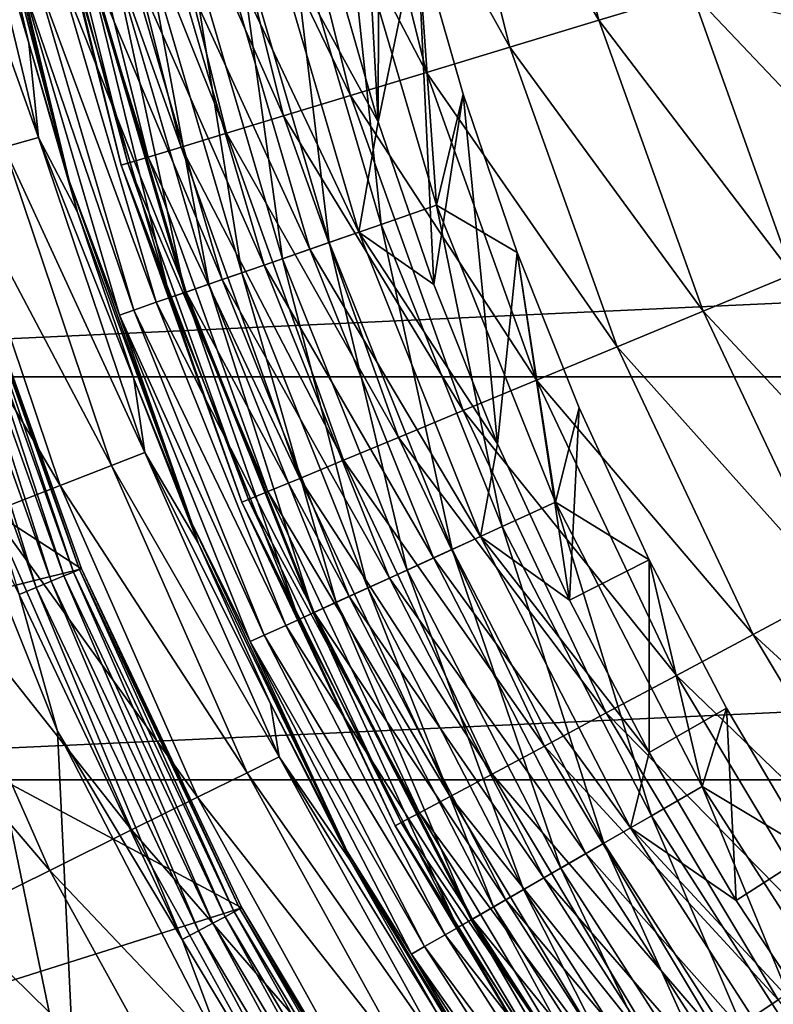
# Model space of a CAD drawing. Header units: metres. Extents: x -109 to 109, y -342 to 116.
# Tile 67 of 213: x -20.68 to -16.34, y -10.93 to -5.26. Entities that reach past the tile are written whole.
import ezdxf

# ---------------------------------------------------------------- set-up
doc = ezdxf.new("R2010")
doc.units = ezdxf.units.M
doc.layers.add('solid_505140_SW0001', color=7, linetype='CONTINUOUS')

msp = doc.modelspace()

# ---------------------------------------------------------------- linework, layer by layer
at = {"layer": 'solid_505140_SW0001'}
for points in [[(-18.780891, -2.877132, -31), (-18.617636, -5.846182, -31), (-18.890055, -4.894936, -31)], [(-18.780891, -2.877132, -31), (-18.611073, -3.824625, -31), (-18.617636, -5.846182, -31)], [(-18.3041, -3.640912, -66.638054), (-17.779163, -3.536496, -66.837814), (-17.346914, -5.262129, -66.837814)], [(-17.346914, -5.262129, -66.837814), (-17.779163, -3.536496, -66.837814), (-16.812733, -5.100087, -66.95929)], [(-18.795774, -3.738712, -66.36409), (-18.3041, -3.640912, -66.638054), (-17.859089, -5.417496, -66.638054)], [(-17.859089, -5.417496, -66.638054), (-18.3041, -3.640912, -66.638054), (-17.346914, -5.262129, -66.837814)], [(-19.244154, -3.8279, -66.0215), (-18.795774, -3.738712, -66.36409), (-18.33881, -5.563017, -66.36409)], [(-18.33881, -5.563017, -66.36409), (-18.795774, -3.738712, -66.36409), (-17.859089, -5.417496, -66.638054)], [(-19.640095, -3.906658, -65.617287), (-19.244154, -3.8279, -66.0215), (-18.776289, -5.695725, -66.0215)], [(-18.776289, -5.695725, -66.0215), (-19.244154, -3.8279, -66.0215), (-18.33881, -5.563017, -66.36409)], [(-18.611073, -3.824625, -31), (-18.39348, -4.762333, -31), (-18.617636, -5.846182, -31)], [(-19.975523, -3.973378, -65.159676), (-19.640095, -3.906658, -65.617287), (-19.162603, -5.812912, -65.617287)], [(-19.162603, -5.812912, -65.617287), (-19.640095, -3.906658, -65.617287), (-18.776289, -5.695725, -66.0215)], [(-20.243591, -4.026701, -64.65802), (-19.975523, -3.973378, -65.159676), (-19.489876, -5.912189, -65.159676)], [(-19.489876, -5.912189, -65.159676), (-19.975523, -3.973378, -65.159676), (-19.162603, -5.812912, -65.617287)], [(-21.020803, -4.074308, -28.045284), (-20.572796, -5.935838, -28.045284), (-21.222403, -4.113378, -27.086002)], [(-21.020803, -4.074308, -28.045284), (-20.861135, -4.407609, -29.010334), (-20.628212, -5.393595, -29.010334)], [(-21.020803, -4.074308, -28.045284), (-20.628212, -5.393595, -29.010334), (-20.572796, -5.935838, -28.045284)], [(-20.557274, -4.089096, -63.564171), (-20.438837, -4.065537, -64.122543), (-19.941925, -6.049317, -64.122543)], [(-20.438837, -4.065537, -64.122543), (-20.243591, -4.026701, -64.65802), (-19.751427, -5.99153, -64.65802)], [(-19.941925, -6.049317, -64.122543), (-20.438837, -4.065537, -64.122543), (-19.751427, -5.99153, -64.65802)], [(-19.751427, -5.99153, -64.65802), (-20.243591, -4.026701, -64.65802), (-19.489876, -5.912189, -65.159676)], [(-20.572796, -5.935838, -28.045284), (-20.7701, -5.992761, -27.086002), (-21.222403, -4.113378, -27.086002)], [(-20.057484, -6.084371, -63.564171), (-20.596491, -4.096897, -63), (-20.557274, -4.089096, -63.564171)], [(-20.596491, -4.096896, -33), (-20.596491, -4.096897, -63), (-20.095747, -6.095978, -63)], [(-20.095747, -6.095978, -33), (-20.596491, -4.096896, -33), (-20.095747, -6.095978, -63)], [(-20.378515, -4.943774, -32.652702), (-20.596491, -4.096896, -33), (-20.095747, -6.095978, -33)], [(-20.057484, -6.084371, -63.564171), (-20.095747, -6.095978, -63), (-20.596491, -4.096897, -63)], [(-20.057484, -6.084371, -63.564171), (-20.557274, -4.089096, -63.564171), (-19.941925, -6.049317, -64.122543)], [(-20.861135, -4.407609, -29.010334), (-20.903341, -4.157933, -29.262819), (-20.395138, -6.186797, -29.262819)], [(-20.676748, -5.016125, -29.565304), (-20.395138, -6.186797, -29.262819), (-20.903341, -4.157933, -29.262819)], [(-20.628212, -5.393595, -29.010334), (-20.861135, -4.407609, -29.010334), (-20.395138, -6.186797, -29.262819)], [(-18.599573, -6.437375, -31.1199), (-18.799587, -4.56073, -31.029963), (-19.127266, -4.640224, -31.1199)], [(-18.799587, -4.56073, -31.029963), (-18.280937, -6.327094, -31.029963), (-18.39348, -4.762333, -31)], [(-18.599573, -6.437375, -31.1199), (-18.280937, -6.327094, -31.029963), (-18.799587, -4.56073, -31.029963)], [(-19.127266, -4.640224, -31.1199), (-19.434763, -4.714822, -31.267076), (-18.898588, -6.540865, -31.267076)], [(-18.599573, -6.437375, -31.1199), (-19.127266, -4.640224, -31.1199), (-18.898588, -6.540865, -31.267076)], [(-19.549686, -4.742702, -30.896069), (-19.260963, -4.672659, -30.973852), (-18.729584, -6.482372, -30.973852)], [(-19.260963, -4.672659, -30.973852), (-18.890055, -4.894936, -31), (-18.617636, -5.846182, -31)], [(-18.729584, -6.482372, -30.973852), (-19.260963, -4.672659, -30.973852), (-18.617636, -5.846182, -31)], [(-19.821356, -4.808609, -30.768911), (-19.549686, -4.742702, -30.896069), (-19.010342, -6.579543, -30.896069)], [(-19.434763, -4.714822, -31.267076), (-19.712717, -4.782253, -31.467014), (-19.168875, -6.634412, -31.467014)], [(-19.010342, -6.579543, -30.896069), (-19.549686, -4.742702, -30.896069), (-18.729584, -6.482372, -30.973852)], [(-18.898588, -6.540865, -31.267076), (-19.434763, -4.714822, -31.267076), (-19.168875, -6.634412, -31.467014)], [(-20.068066, -4.86846, -30.596083), (-19.821356, -4.808609, -30.768911), (-19.274515, -6.670975, -30.768911)], [(-19.712717, -4.782253, -31.467014), (-19.952667, -4.840465, -31.713623), (-19.402205, -6.715168, -31.713623)], [(-19.274515, -6.670975, -30.768911), (-19.821356, -4.808609, -30.768911), (-19.010342, -6.579543, -30.896069)], [(-19.168875, -6.634412, -31.467014), (-19.712717, -4.782253, -31.467014), (-19.402205, -6.715168, -31.713623)], [(-18.39348, -4.762333, -31), (-18.297436, -6.782183, -31), (-18.617636, -5.846182, -31)], [(-18.39348, -4.762333, -31), (-18.128653, -5.68788, -31), (-18.297436, -6.782183, -31)], [(-18.280937, -6.327094, -31.029963), (-18.128653, -5.68788, -31), (-18.39348, -4.762333, -31)], [(-20.282631, -4.920513, -30.382612), (-20.068066, -4.86846, -30.596083), (-19.51442, -6.754006, -30.596083)], [(-19.952667, -4.840465, -31.713623), (-20.147308, -4.887684, -31.999395), (-19.591475, -6.780675, -31.999395)], [(-19.51442, -6.754006, -30.596083), (-20.068066, -4.86846, -30.596083), (-19.274515, -6.670975, -30.768911)], [(-19.402205, -6.715168, -31.713623), (-19.952667, -4.840465, -31.713623), (-19.591475, -6.780675, -31.999395)], [(-20.458809, -4.963253, -30.134716), (-20.282631, -4.920513, -30.382612), (-19.723066, -6.82622, -30.382612)], [(-20.290712, -4.922473, -32.315632), (-20.378515, -4.943774, -32.652702), (-19.816303, -6.85849, -32.652702)], [(-20.147308, -4.887684, -31.999395), (-20.290712, -4.922473, -32.315632), (-19.730923, -6.828939, -32.315632)], [(-19.730923, -6.828939, -32.315632), (-20.290712, -4.922473, -32.315632), (-19.816303, -6.85849, -32.652702)], [(-19.723066, -6.82622, -30.382612), (-20.282631, -4.920513, -30.382612), (-19.51442, -6.754006, -30.596083)], [(-19.591475, -6.780675, -31.999395), (-20.147308, -4.887684, -31.999395), (-19.730923, -6.828939, -32.315632)], [(-26.049356, -4.931196, 84.926178), (-25.489304, -7.313734, 84.926178), (26.049358, -4.931189, 84.926178)], [(-25.489304, -7.313734, 84.926178), (25.489307, -7.313723, 84.926178), (26.049358, -4.931189, 84.926178)], [(-20.591469, -4.995436, -29.859612), (-20.458809, -4.963253, -30.134716), (-19.894382, -6.885513, -30.134716)], [(-19.894382, -6.885513, -30.134716), (-20.458809, -4.963253, -30.134716), (-19.723066, -6.82622, -30.382612)], [(-19.816303, -6.85849, -32.652702), (-20.378515, -4.943774, -32.652702), (-20.095747, -6.095978, -33)], [(-20.676748, -5.016125, -29.565304), (-20.591469, -4.995436, -29.859612), (-20.023382, -6.93016, -29.859612)], [(-20.10631, -6.958861, -29.565304), (-20.395138, -6.186797, -29.262819), (-20.676748, -5.016125, -29.565304)], [(-20.10631, -6.958861, -29.565304), (-20.676748, -5.016125, -29.565304), (-20.023382, -6.93016, -29.859612)], [(-20.023382, -6.93016, -29.859612), (-20.591469, -4.995436, -29.859612), (-19.894382, -6.885513, -30.134716)], [(-17.346914, -5.262129, -66.837814), (-16.812733, -5.100087, -66.95929), (-16.231878, -6.723464, -66.95929)], [(-16.812733, -5.100087, -66.95929), (-16.167366, -5.255122, -67), (-15.870036, -6.094414, -67)], [(-16.231878, -6.723464, -66.95929), (-16.812733, -5.100087, -66.95929), (-15.870036, -6.094414, -67)], [(-17.859089, -5.417496, -66.638054), (-17.346914, -5.262129, -66.837814), (-16.747606, -6.937086, -66.837814)], [(-16.747606, -6.937086, -66.837814), (-17.346914, -5.262129, -66.837814), (-16.231878, -6.723464, -66.95929)], [(-20.348715, -6.367404, -29.010334), (-20.628212, -5.393595, -29.010334), (-20.395138, -6.186797, -29.262819)], [(-20.572796, -5.935838, -28.045284), (-20.628212, -5.393595, -29.010334), (-20.348715, -6.367404, -29.010334)], [(-18.33881, -5.563017, -66.36409), (-17.859089, -5.417496, -66.638054), (-17.242086, -7.141906, -66.638054)], [(-17.242086, -7.141906, -66.638054), (-17.859089, -5.417496, -66.638054), (-16.747606, -6.937086, -66.837814)], [(-18.776289, -5.695725, -66.0215), (-18.33881, -5.563017, -66.36409), (-17.705231, -7.333747, -66.36409)], [(-17.705231, -7.333747, -66.36409), (-18.33881, -5.563017, -66.36409), (-17.242086, -7.141906, -66.638054)], [(-19.162603, -5.812912, -65.617287), (-18.776289, -5.695725, -66.0215), (-18.127596, -7.508697, -66.0215)], [(-18.127596, -7.508697, -66.0215), (-18.776289, -5.695725, -66.0215), (-17.705231, -7.333747, -66.36409)], [(-18.128653, -5.68788, -31), (-17.930138, -7.700956, -31), (-18.297436, -6.782183, -31)], [(-18.280937, -6.327094, -31.029963), (-17.817268, -6.598854, -31), (-18.128653, -5.68788, -31)], [(-18.128653, -5.68788, -31), (-17.817268, -6.598854, -31), (-17.930138, -7.700956, -31)], [(-19.489876, -5.912189, -65.159676), (-19.162603, -5.812912, -65.617287), (-18.500565, -7.663185, -65.617287)], [(-18.500565, -7.663185, -65.617287), (-19.162603, -5.812912, -65.617287), (-18.127596, -7.508697, -66.0215)], [(-18.729584, -6.482372, -30.973852), (-18.617636, -5.846182, -31), (-18.297436, -6.782183, -31)], [(-20.572796, -5.935838, -28.045284), (-19.960289, -7.749904, -28.045284), (-20.7701, -5.992761, -27.086002)], [(-20.572796, -5.935838, -28.045284), (-20.348715, -6.367404, -29.010334), (-20.023273, -7.326837, -29.010334)], [(-20.572796, -5.935838, -28.045284), (-20.023273, -7.326837, -29.010334), (-19.960289, -7.749904, -28.045284)], [(-19.751427, -5.99153, -64.65802), (-19.489876, -5.912189, -65.159676), (-18.81653, -7.794062, -65.159676)], [(-18.81653, -7.794062, -65.159676), (-19.489876, -5.912189, -65.159676), (-18.500565, -7.663185, -65.617287)], [(-20.7701, -5.992761, -27.086002), (-20.151718, -7.824225, -27.086002), (-21.074772, -6.080664, -26.15765)], [(-19.960289, -7.749904, -28.045284), (-20.151718, -7.824225, -27.086002), (-20.7701, -5.992761, -27.086002)], [(-19.941925, -6.049317, -64.122543), (-19.751427, -5.99153, -64.65802), (-19.069046, -7.898658, -64.65802)], [(-19.069046, -7.898658, -64.65802), (-19.751427, -5.99153, -64.65802), (-18.81653, -7.794062, -65.159676)], [(-20.057484, -6.084371, -63.564171), (-19.941925, -6.049317, -64.122543), (-19.252962, -7.974838, -64.122543)], [(-19.252962, -7.974838, -64.122543), (-19.941925, -6.049317, -64.122543), (-19.069046, -7.898658, -64.65802)], [(-21.074772, -6.080664, -26.15765), (-20.447319, -7.938994, -26.15765), (-21.482557, -6.198319, -25.273195)], [(-20.151718, -7.824225, -27.086002), (-20.447319, -7.938994, -26.15765), (-21.074772, -6.080664, -26.15765)], [(-19.364529, -8.02105, -63.564171), (-20.095747, -6.095978, -63), (-20.057484, -6.084371, -63.564171)], [(-20.095747, -6.095978, -33), (-20.095747, -6.095978, -63), (-19.40147, -8.036352, -63)], [(-19.364529, -8.02105, -63.564171), (-19.40147, -8.036352, -63), (-20.095747, -6.095978, -63)], [(-19.40147, -8.036351, -33), (-20.095747, -6.095978, -33), (-19.40147, -8.036352, -63)], [(-19.816303, -6.85849, -32.652702), (-20.095747, -6.095978, -33), (-19.40147, -8.036351, -33)], [(-19.364529, -8.02105, -63.564171), (-20.057484, -6.084371, -63.564171), (-19.252962, -7.974838, -64.122543)], [(-20.447319, -7.938994, -26.15765), (-20.842964, -8.092607, -25.273195), (-21.482557, -6.198319, -25.273195)], [(-20.348715, -6.367404, -29.010334), (-20.395138, -6.186797, -29.262819), (-19.690517, -8.156079, -29.262819)], [(-20.10631, -6.958861, -29.565304), (-19.690517, -8.156079, -29.262819), (-20.395138, -6.186797, -29.262819)], [(-17.903442, -8.176229, -31.1199), (-18.280937, -6.327094, -31.029963), (-18.599573, -6.437375, -31.1199)], [(-18.280937, -6.327094, -31.029963), (-17.596731, -8.036158, -31.029963), (-17.817268, -6.598854, -31)], [(-17.903442, -8.176229, -31.1199), (-17.596731, -8.036158, -31.029963), (-18.280937, -6.327094, -31.029963)], [(-22.931835, -6.733577, 34.599998), (-21.052717, -6.386158, 34.599998), (-20.325336, -8.41903, 34.599998)], [(-21.156874, -6.417868, 34.188519), (-20.425936, -8.4607, 34.188519), (-21.099884, -6.40058, 34.283463)], [(-21.099884, -6.40058, 34.283463), (-20.370916, -8.43791, 34.283463), (-21.064564, -6.389866, 34.389286)], [(-20.425936, -8.4607, 34.188519), (-20.370916, -8.43791, 34.283463), (-21.099884, -6.40058, 34.283463)], [(-21.064564, -6.389866, 34.389286), (-20.336817, -8.423785, 34.389286), (-21.052687, -6.386263, 34.5)], [(-20.370916, -8.43791, 34.283463), (-20.336817, -8.423785, 34.389286), (-21.064564, -6.389866, 34.389286)], [(-21.052717, -6.386158, 34.599998), (-21.052687, -6.386263, 34.5), (-20.32535, -8.419037, 34.5)], [(-20.325336, -8.41903, 34.599998), (-21.052717, -6.386158, 34.599998), (-20.32535, -8.419037, 34.5)], [(-20.336817, -8.423785, 34.389286), (-20.32535, -8.419037, 34.5), (-21.052687, -6.386263, 34.5)], [(-20.023273, -7.326837, -29.010334), (-20.348715, -6.367404, -29.010334), (-19.690517, -8.156079, -29.262819)], [(-21.32346, -6.468401, 34.049564), (-20.586767, -8.527319, 34.049564), (-21.232668, -6.440859, 34.109222)], [(-21.232668, -6.440859, 34.109222), (-20.499113, -8.491011, 34.109222), (-21.156874, -6.417868, 34.188519)], [(-20.586767, -8.527319, 34.049564), (-20.499113, -8.491011, 34.109222), (-21.232668, -6.440859, 34.109222)], [(-20.499113, -8.491011, 34.109222), (-20.425936, -8.4607, 34.188519), (-21.156874, -6.417868, 34.188519)], [(-18.599573, -6.437375, -31.1199), (-18.898588, -6.540865, -31.267076), (-18.191265, -8.307673, -31.267076)], [(-17.903442, -8.176229, -31.1199), (-18.599573, -6.437375, -31.1199), (-18.191265, -8.307673, -31.267076)], [(-20.684498, -8.5678, 34.012535), (-20.586767, -8.527319, 34.049564), (-21.32346, -6.468401, 34.049564)], [(-19.010342, -6.579543, -30.896069), (-18.729584, -6.482372, -30.973852), (-18.028585, -8.233379, -30.973852)], [(-18.729584, -6.482372, -30.973852), (-18.297436, -6.782183, -31), (-17.930138, -7.700956, -31)], [(-18.028585, -8.233379, -30.973852), (-18.729584, -6.482372, -30.973852), (-17.930138, -7.700956, -31)], [(-18.898588, -6.540865, -31.267076), (-19.168875, -6.634412, -31.467014), (-18.451435, -8.426488, -31.467014)], [(-18.191265, -8.307673, -31.267076), (-18.898588, -6.540865, -31.267076), (-18.451435, -8.426488, -31.467014)], [(-19.274515, -6.670975, -30.768911), (-19.010342, -6.579543, -30.896069), (-18.298836, -8.356798, -30.896069)], [(-18.298836, -8.356798, -30.896069), (-19.010342, -6.579543, -30.896069), (-18.028585, -8.233379, -30.973852)], [(-17.817268, -6.598854, -31), (-17.516659, -8.600056, -31), (-17.930138, -7.700956, -31)], [(-17.817268, -6.598854, -31), (-17.460171, -7.492815, -31), (-17.516659, -8.600056, -31)], [(-17.596731, -8.036158, -31.029963), (-17.460171, -7.492815, -31), (-17.817268, -6.598854, -31)], [(-19.51442, -6.754006, -30.596083), (-19.274515, -6.670975, -30.768911), (-18.553123, -8.472927, -30.768911)], [(-19.168875, -6.634412, -31.467014), (-19.402205, -6.715168, -31.713623), (-18.676033, -8.529058, -31.713623)], [(-18.553123, -8.472927, -30.768911), (-19.274515, -6.670975, -30.768911), (-18.298836, -8.356798, -30.896069)], [(-18.451435, -8.426488, -31.467014), (-19.168875, -6.634412, -31.467014), (-18.676033, -8.529058, -31.713623)], [(-22.187977, -8.882697, 34.599998), (-22.931835, -6.733577, 34.599998), (-20.325336, -8.41903, 34.599998)], [(-19.402205, -6.715168, -31.713623), (-19.591475, -6.780675, -31.999395), (-18.858219, -8.61226, -31.999395)], [(-18.676033, -8.529058, -31.713623), (-19.402205, -6.715168, -31.713623), (-18.858219, -8.61226, -31.999395)], [(-16.747606, -6.937086, -66.837814), (-16.231878, -6.723464, -66.95929), (-15.494703, -8.282091, -66.95929)], [(-19.591475, -6.780675, -31.999395), (-19.730923, -6.828939, -32.315632), (-18.992449, -8.67356, -32.315632)], [(-19.723066, -6.82622, -30.382612), (-19.51442, -6.754006, -30.596083), (-18.784046, -8.578386, -30.596083)], [(-18.858219, -8.61226, -31.999395), (-19.591475, -6.780675, -31.999395), (-18.992449, -8.67356, -32.315632)], [(-18.784046, -8.578386, -30.596083), (-19.51442, -6.754006, -30.596083), (-18.553123, -8.472927, -30.768911)], [(-19.894382, -6.885513, -30.134716), (-19.723066, -6.82622, -30.382612), (-18.984884, -8.670106, -30.382612)], [(-19.730923, -6.828939, -32.315632), (-19.816303, -6.85849, -32.652702), (-19.074633, -8.711093, -32.652702)], [(-18.992449, -8.67356, -32.315632), (-19.730923, -6.828939, -32.315632), (-19.074633, -8.711093, -32.652702)], [(-18.984884, -8.670106, -30.382612), (-19.723066, -6.82622, -30.382612), (-18.784046, -8.578386, -30.596083)], [(-20.023382, -6.93016, -29.859612), (-19.894382, -6.885513, -30.134716), (-19.14979, -8.745416, -30.134716)], [(-19.14979, -8.745416, -30.134716), (-19.894382, -6.885513, -30.134716), (-18.984884, -8.670106, -30.382612)], [(-19.074633, -8.711093, -32.652702), (-19.816303, -6.85849, -32.652702), (-19.40147, -8.036351, -33)], [(-20.10631, -6.958861, -29.565304), (-20.023382, -6.93016, -29.859612), (-19.273962, -8.802123, -29.859612)], [(-19.353785, -8.838577, -29.565304), (-19.690517, -8.156079, -29.262819), (-20.10631, -6.958861, -29.565304)], [(-19.353785, -8.838577, -29.565304), (-20.10631, -6.958861, -29.565304), (-19.273962, -8.802123, -29.859612)], [(-19.273962, -8.802123, -29.859612), (-20.023382, -6.93016, -29.859612), (-19.14979, -8.745416, -30.134716)], [(-17.242086, -7.141906, -66.638054), (-16.747606, -6.937086, -66.837814), (-15.987008, -8.545234, -66.837814)], [(-15.987008, -8.545234, -66.837814), (-16.747606, -6.937086, -66.837814), (-15.494703, -8.282091, -66.95929)], [(-17.705231, -7.333747, -66.36409), (-17.242086, -7.141906, -66.638054), (-16.459032, -8.797536, -66.638054)], [(-16.459032, -8.797536, -66.638054), (-17.242086, -7.141906, -66.638054), (-15.987008, -8.545234, -66.837814)], [(-25.489304, -7.313734, 84.926178), (-24.711575, -9.635067, 84.926178), (25.489307, -7.313723, 84.926178)], [(-24.711575, -9.635067, 84.926178), (24.711578, -9.635057, 84.926178), (25.489307, -7.313723, 84.926178)], [(-21.260548, -7.364687, 34), (-21.373583, -9.768286, 34), (-20.347582, -11.756952, 34)], [(-20.463573, -9.353723, 34), (-21.260548, -7.364687, 34), (-20.347582, -11.756952, 34)], [(-20.684498, -8.5678, 34.012535), (-21.260548, -7.364687, 34), (-20.463573, -9.353723, 34)], [(-19.652624, -8.269727, -29.010334), (-20.023273, -7.326837, -29.010334), (-19.690517, -8.156079, -29.262819)], [(-19.960289, -7.749904, -28.045284), (-20.023273, -7.326837, -29.010334), (-19.652624, -8.269727, -29.010334)], [(-18.127596, -7.508697, -66.0215), (-17.705231, -7.333747, -66.36409), (-16.901144, -9.03385, -66.36409)], [(-16.901144, -9.03385, -66.36409), (-17.705231, -7.333747, -66.36409), (-16.459032, -8.797536, -66.638054)], [(-18.500565, -7.663185, -65.617287), (-18.127596, -7.508697, -66.0215), (-17.304327, -9.249355, -66.0215)], [(-17.304327, -9.249355, -66.0215), (-18.127596, -7.508697, -66.0215), (-16.901144, -9.03385, -66.36409)], [(-17.596731, -8.036158, -31.029963), (-17.058273, -8.367501, -31), (-17.460171, -7.492815, -31)], [(-17.460171, -7.492815, -31), (-17.058273, -8.367501, -31), (-17.516659, -8.600056, -31)], [(-18.81653, -7.794062, -65.159676), (-18.500565, -7.663185, -65.617287), (-17.660357, -9.439657, -65.617287)], [(-17.660357, -9.439657, -65.617287), (-18.500565, -7.663185, -65.617287), (-17.304327, -9.249355, -66.0215)], [(-18.028585, -8.233379, -30.973852), (-17.930138, -7.700956, -31), (-17.516659, -8.600056, -31)], [(-19.960289, -7.749904, -28.045284), (-19.188175, -9.502002, -28.045284), (-20.151718, -7.824225, -27.086002)], [(-19.960289, -7.749904, -28.045284), (-19.652624, -8.269727, -29.010334), (-19.237602, -9.193946, -29.010334)], [(-19.960289, -7.749904, -28.045284), (-19.237602, -9.193946, -29.010334), (-19.188175, -9.502002, -28.045284)], [(-19.069046, -7.898658, -64.65802), (-18.81653, -7.794062, -65.159676), (-17.961971, -9.600874, -65.159676)], [(-17.961971, -9.600874, -65.159676), (-18.81653, -7.794062, -65.159676), (-17.660357, -9.439657, -65.617287)], [(-20.151718, -7.824225, -27.086002), (-19.3722, -9.593126, -27.086002), (-20.447319, -7.938994, -26.15765)], [(-19.188175, -9.502002, -28.045284), (-19.3722, -9.593126, -27.086002), (-20.151718, -7.824225, -27.086002)], [(-19.252962, -7.974838, -64.122543), (-19.069046, -7.898658, -64.65802), (-18.20302, -9.729717, -64.65802)], [(-18.20302, -9.729717, -64.65802), (-19.069046, -7.898658, -64.65802), (-17.961971, -9.600874, -65.159676)], [(-20.447319, -7.938994, -26.15765), (-19.656368, -9.733844, -26.15765), (-20.842964, -8.092607, -25.273195)], [(-19.3722, -9.593126, -27.086002), (-19.656368, -9.733844, -26.15765), (-20.447319, -7.938994, -26.15765)], [(-19.364529, -8.02105, -63.564171), (-19.252962, -7.974838, -64.122543), (-18.378584, -9.823558, -64.122543)], [(-18.378584, -9.823558, -64.122543), (-19.252962, -7.974838, -64.122543), (-18.20302, -9.729717, -64.65802)], [(-18.485083, -9.880483, -63.564171), (-19.40147, -8.036352, -63), (-19.364529, -8.02105, -63.564171)], [(-19.40147, -8.036351, -33), (-19.40147, -8.036352, -63), (-18.520346, -9.899332, -63)], [(-18.520348, -9.899331, -33), (-19.40147, -8.036351, -33), (-18.520346, -9.899332, -63)], [(-19.074633, -8.711093, -32.652702), (-19.40147, -8.036351, -33), (-18.520348, -9.899331, -33)], [(-18.485083, -9.880483, -63.564171), (-18.520346, -9.899332, -63), (-19.40147, -8.036352, -63)], [(-18.485083, -9.880483, -63.564171), (-19.364529, -8.02105, -63.564171), (-18.378584, -9.823558, -64.122543)], [(-17.045174, -9.841036, -31.1199), (-17.596731, -8.036158, -31.029963), (-17.903442, -8.176229, -31.1199)], [(-17.596731, -8.036158, -31.029963), (-16.753166, -9.672445, -31.029963), (-17.058273, -8.367501, -31)], [(-17.045174, -9.841036, -31.1199), (-16.753166, -9.672445, -31.029963), (-17.596731, -8.036158, -31.029963)], [(-20.842964, -8.092607, -25.273195), (-20.036709, -9.922186, -25.273195), (-21.333126, -8.282918, -24.444996)], [(-19.656368, -9.733844, -26.15765), (-20.036709, -9.922186, -25.273195), (-20.842964, -8.092607, -25.273195)], [(-19.652624, -8.269727, -29.010334), (-19.690517, -8.156079, -29.262819), (-18.796267, -10.046814, -29.262819)], [(-19.353785, -8.838577, -29.565304), (-18.796267, -10.046814, -29.262819), (-19.690517, -8.156079, -29.262819)], [(-17.903442, -8.176229, -31.1199), (-18.191265, -8.307673, -31.267076), (-17.319199, -9.999244, -31.267076)], [(-17.045174, -9.841036, -31.1199), (-17.903442, -8.176229, -31.1199), (-17.319199, -9.999244, -31.267076)], [(-19.237602, -9.193946, -29.010334), (-19.652624, -8.269727, -29.010334), (-18.796267, -10.046814, -29.262819)], [(-18.298836, -8.356798, -30.896069), (-18.028585, -8.233379, -30.973852), (-17.164318, -9.909823, -30.973852)], [(-18.028585, -8.233379, -30.973852), (-17.516659, -8.600056, -31), (-17.058283, -9.476764, -31)], [(-17.164318, -9.909823, -30.973852), (-18.028585, -8.233379, -30.973852), (-17.058283, -9.476764, -31)], [(-21.333126, -8.282918, -24.444996), (-20.50791, -10.155523, -24.444996), (-21.910955, -8.507269, -23.68462)], [(-20.036709, -9.922186, -25.273195), (-20.50791, -10.155523, -24.444996), (-21.333126, -8.282918, -24.444996)], [(-18.191265, -8.307673, -31.267076), (-18.451435, -8.426488, -31.467014), (-17.566896, -10.142253, -31.467014)], [(-17.319199, -9.999244, -31.267076), (-18.191265, -8.307673, -31.267076), (-17.566896, -10.142253, -31.467014)], [(-18.553123, -8.472927, -30.768911), (-18.298836, -8.356798, -30.896069), (-17.421612, -10.058372, -30.896069)], [(-17.421612, -10.058372, -30.896069), (-18.298836, -8.356798, -30.896069), (-17.164318, -9.909823, -30.973852)], [(-17.058273, -8.367501, -31), (-17.058283, -9.476764, -31), (-17.516659, -8.600056, -31)], [(-17.058273, -8.367501, -31), (-16.612598, -9.220702, -31), (-17.058283, -9.476764, -31)], [(-16.753166, -9.672445, -31.029963), (-16.612598, -9.220702, -31), (-17.058273, -8.367501, -31)], [(-22.187977, -8.882697, 34.599998), (-20.325336, -8.41903, 34.599998), (-19.402214, -10.370824, 34.599998)], [(-20.425936, -8.4607, 34.188519), (-19.498287, -10.422051, 34.188519), (-20.370916, -8.43791, 34.283463)], [(-20.370916, -8.43791, 34.283463), (-19.445765, -10.393978, 34.283463), (-20.336817, -8.423785, 34.389286)], [(-19.498287, -10.422051, 34.188519), (-19.445765, -10.393978, 34.283463), (-20.370916, -8.43791, 34.283463)], [(-20.336817, -8.423785, 34.389286), (-19.413214, -10.376579, 34.389286), (-20.32535, -8.419037, 34.5)], [(-19.445765, -10.393978, 34.283463), (-19.413214, -10.376579, 34.389286), (-20.336817, -8.423785, 34.389286)], [(-20.325336, -8.41903, 34.599998), (-20.32535, -8.419037, 34.5), (-19.402267, -10.37073, 34.5)], [(-19.413214, -10.376579, 34.389286), (-19.402267, -10.37073, 34.5), (-20.32535, -8.419037, 34.5)], [(-19.402214, -10.370824, 34.599998), (-20.325336, -8.41903, 34.599998), (-19.402267, -10.37073, 34.5)], [(-18.451435, -8.426488, -31.467014), (-18.676033, -8.529058, -31.713623), (-17.780727, -10.265708, -31.713623)], [(-17.566896, -10.142253, -31.467014), (-18.451435, -8.426488, -31.467014), (-17.780727, -10.265708, -31.713623)], [(-20.586767, -8.527319, 34.049564), (-19.651814, -10.504113, 34.049564), (-20.499113, -8.491011, 34.109222)], [(-20.499113, -8.491011, 34.109222), (-19.56814, -10.459389, 34.109222), (-20.425936, -8.4607, 34.188519)], [(-19.651814, -10.504113, 34.049564), (-19.56814, -10.459389, 34.109222), (-20.499113, -8.491011, 34.109222)], [(-19.56814, -10.459389, 34.109222), (-19.498287, -10.422051, 34.188519), (-20.425936, -8.4607, 34.188519)], [(-18.784046, -8.578386, -30.596083), (-18.553123, -8.472927, -30.768911), (-17.66371, -10.198148, -30.768911)], [(-17.66371, -10.198148, -30.768911), (-18.553123, -8.472927, -30.768911), (-17.421612, -10.058372, -30.896069)], [(-20.50791, -10.155523, -24.444996), (-21.063387, -10.430595, -23.68462), (-21.910955, -8.507269, -23.68462)], [(-20.684498, -8.5678, 34.012535), (-19.745106, -10.553979, 34.012535), (-20.586767, -8.527319, 34.049564)], [(-19.745106, -10.553979, 34.012535), (-19.651814, -10.504113, 34.049564), (-20.586767, -8.527319, 34.049564)], [(-18.676033, -8.529058, -31.713623), (-18.858219, -8.61226, -31.999395), (-17.95418, -10.36585, -31.999395)], [(-17.780727, -10.265708, -31.713623), (-18.676033, -8.529058, -31.713623), (-17.95418, -10.36585, -31.999395)], [(-16.459032, -8.797536, -66.638054), (-15.987008, -8.545234, -66.837814), (-15.072448, -10.071087, -66.837814)], [(-20.684498, -8.5678, 34.012535), (-20.463573, -9.353723, 34), (-19.745106, -10.553979, 34.012535)], [(-18.858219, -8.61226, -31.999395), (-18.992449, -8.67356, -32.315632), (-18.081974, -10.439633, -32.315632)], [(-18.984884, -8.670106, -30.382612), (-18.784046, -8.578386, -30.596083), (-17.883564, -10.32508, -30.596083)], [(-17.95418, -10.36585, -31.999395), (-18.858219, -8.61226, -31.999395), (-18.081974, -10.439633, -32.315632)], [(-17.883564, -10.32508, -30.596083), (-18.784046, -8.578386, -30.596083), (-17.66371, -10.198148, -30.768911)], [(-19.14979, -8.745416, -30.134716), (-18.984884, -8.670106, -30.382612), (-18.074774, -10.435475, -30.382612)], [(-18.074774, -10.435475, -30.382612), (-18.984884, -8.670106, -30.382612), (-17.883564, -10.32508, -30.596083)], [(-18.992449, -8.67356, -32.315632), (-19.074633, -8.711093, -32.652702), (-18.160219, -10.484808, -32.652702)], [(-18.160219, -10.484808, -32.652702), (-19.074633, -8.711093, -32.652702), (-18.520348, -9.899331, -33)], [(-18.081974, -10.439633, -32.315632), (-18.992449, -8.67356, -32.315632), (-18.160219, -10.484808, -32.652702)], [(-19.273962, -8.802123, -29.859612), (-19.14979, -8.745416, -30.134716), (-18.231773, -10.526119, -30.134716)], [(-18.231773, -10.526119, -30.134716), (-19.14979, -8.745416, -30.134716), (-18.074774, -10.435475, -30.382612)], [(-19.353785, -8.838577, -29.565304), (-19.273962, -8.802123, -29.859612), (-18.349993, -10.594373, -29.859612)], [(-18.425989, -10.63825, -29.565304), (-18.796267, -10.046814, -29.262819), (-19.353785, -8.838577, -29.565304)], [(-18.425989, -10.63825, -29.565304), (-19.353785, -8.838577, -29.565304), (-18.349993, -10.594373, -29.859612)], [(-18.349993, -10.594373, -29.859612), (-19.273962, -8.802123, -29.859612), (-18.231773, -10.526119, -30.134716)], [(-16.901144, -9.03385, -66.36409), (-16.459032, -8.797536, -66.638054), (-15.517467, -10.36844, -66.638054)], [(-15.517467, -10.36844, -66.638054), (-16.459032, -8.797536, -66.638054), (-15.072448, -10.071087, -66.837814)], [(-21.243227, -10.951508, 34.599998), (-22.187977, -8.882697, 34.599998), (-19.402214, -10.370824, 34.599998)], [(-17.304327, -9.249355, -66.0215), (-16.901144, -9.03385, -66.36409), (-15.934287, -10.646951, -66.36409)], [(-15.934287, -10.646951, -66.36409), (-16.901144, -9.03385, -66.36409), (-15.517467, -10.36844, -66.638054)], [(-18.779148, -10.097406, -29.010334), (-19.237602, -9.193946, -29.010334), (-18.796267, -10.046814, -29.262819)], [(-19.188175, -9.502002, -28.045284), (-19.237602, -9.193946, -29.010334), (-18.779148, -10.097406, -29.010334)], [(-16.612598, -9.220702, -31), (-16.556028, -10.329202, -31), (-17.058283, -9.476764, -31)], [(-16.753166, -9.672445, -31.029963), (-16.124273, -10.050258, -31), (-16.612598, -9.220702, -31)], [(-16.612598, -9.220702, -31), (-16.124273, -10.050258, -31), (-16.556028, -10.329202, -31)], [(-17.660357, -9.439657, -65.617287), (-17.304327, -9.249355, -66.0215), (-16.314405, -10.900938, -66.0215)], [(-16.314405, -10.900938, -66.0215), (-17.304327, -9.249355, -66.0215), (-15.934287, -10.646951, -66.36409)], [(-19.480965, -11.257954, 34), (-20.463573, -9.353723, 34), (-20.347582, -11.756952, 34)], [(-19.745106, -10.553979, 34.012535), (-20.463573, -9.353723, 34), (-19.480965, -11.257954, 34)], [(-17.961971, -9.600874, -65.159676), (-17.660357, -9.439657, -65.617287), (-16.650068, -11.12522, -65.617287)], [(-16.650068, -11.12522, -65.617287), (-17.660357, -9.439657, -65.617287), (-16.314405, -10.900938, -66.0215)], [(-19.188175, -9.502002, -28.045284), (-18.262632, -11.17812, -28.045284), (-19.3722, -9.593126, -27.086002)], [(-19.188175, -9.502002, -28.045284), (-18.779148, -10.097406, -29.010334), (-18.278294, -10.978068, -29.010334)], [(-19.188175, -9.502002, -28.045284), (-18.278294, -10.978068, -29.010334), (-18.262632, -11.17812, -28.045284)], [(-17.164318, -9.909823, -30.973852), (-17.058283, -9.476764, -31), (-16.556028, -10.329202, -31)], [(-19.3722, -9.593126, -27.086002), (-18.43778, -11.28532, -27.086002), (-19.656368, -9.733844, -26.15765)], [(-18.262632, -11.17812, -28.045284), (-18.43778, -11.28532, -27.086002), (-19.3722, -9.593126, -27.086002)], [(-18.20302, -9.729717, -64.65802), (-17.961971, -9.600874, -65.159676), (-16.934429, -11.315225, -65.159676)], [(-16.934429, -11.315225, -65.159676), (-17.961971, -9.600874, -65.159676), (-16.650068, -11.12522, -65.617287)], [(-24.711575, -9.635067, 84.926178), (-23.723019, -11.874604, 84.926178), (24.711578, -9.635057, 84.926178)], [(-23.723019, -11.874604, 84.926178), (23.723022, -11.874595, 84.926178), (24.711578, -9.635057, 84.926178)], [(-16.032543, -11.416721, -31.1199), (-16.753166, -9.672445, -31.029963), (-17.045174, -9.841036, -31.1199)], [(-16.753166, -9.672445, -31.029963), (-15.757882, -11.221137, -31.029963), (-16.124273, -10.050258, -31)], [(-16.032543, -11.416721, -31.1199), (-15.757882, -11.221137, -31.029963), (-16.753166, -9.672445, -31.029963)], [(-19.656368, -9.733844, -26.15765), (-18.708242, -11.45086, -26.15765), (-20.036709, -9.922186, -25.273195)], [(-18.43778, -11.28532, -27.086002), (-18.708242, -11.45086, -26.15765), (-19.656368, -9.733844, -26.15765)], [(-18.378584, -9.823558, -64.122543), (-18.20302, -9.729717, -64.65802), (-17.161688, -11.467073, -64.65802)], [(-17.161688, -11.467073, -64.65802), (-18.20302, -9.729717, -64.65802), (-16.934429, -11.315225, -65.159676)], [(-21.477558, -9.808472, 33.987465), (-20.447952, -11.805631, 33.987465), (-21.373583, -9.768286, 34)], [(-20.447952, -11.805631, 33.987465), (-20.347582, -11.756952, 34), (-21.373583, -9.768286, 34)], [(-21.660084, -9.891829, 33.890778), (-20.621727, -11.90596, 33.890778), (-21.573782, -9.852416, 33.950436)], [(-21.573782, -9.852416, 33.950436), (-20.539562, -11.858521, 33.950436), (-21.477558, -9.808472, 33.987465)], [(-20.621727, -11.90596, 33.890778), (-20.539562, -11.858521, 33.950436), (-21.573782, -9.852416, 33.950436)], [(-20.539562, -11.858521, 33.950436), (-20.447952, -11.805631, 33.987465), (-21.477558, -9.808472, 33.987465)], [(-18.485083, -9.880483, -63.564171), (-18.378584, -9.823558, -64.122543), (-17.327209, -11.577671, -64.122543)], [(-17.327209, -11.577671, -64.122543), (-18.378584, -9.823558, -64.122543), (-17.161688, -11.467073, -64.65802)], [(-17.045174, -9.841036, -31.1199), (-17.319199, -9.999244, -31.267076), (-16.290287, -11.600262, -31.267076)], [(-16.032543, -11.416721, -31.1199), (-17.045174, -9.841036, -31.1199), (-16.290287, -11.600262, -31.267076)], [(-20.690321, -11.945562, 33.811481), (-20.621727, -11.90596, 33.890778), (-21.660084, -9.891829, 33.890778)], [(-18.520348, -9.899331, -33), (-18.520346, -9.899332, -63), (-17.460861, -11.666975, -63)], [(-17.460863, -11.666974, -33), (-18.520348, -9.899331, -33), (-17.460861, -11.666975, -63)], [(-18.160219, -10.484808, -32.652702), (-18.520348, -9.899331, -33), (-17.460863, -11.666974, -33)], [(-17.427614, -11.64476, -63.564171), (-18.520346, -9.899332, -63), (-18.485083, -9.880483, -63.564171)], [(-17.427614, -11.64476, -63.564171), (-17.460861, -11.666975, -63), (-18.520346, -9.899332, -63)], [(-17.427614, -11.64476, -63.564171), (-18.485083, -9.880483, -63.564171), (-17.327209, -11.577671, -64.122543)], [(-17.421612, -10.058372, -30.896069), (-17.164318, -9.909823, -30.973852), (-16.144608, -11.496524, -30.973852)], [(-17.164318, -9.909823, -30.973852), (-16.556028, -10.329202, -31), (-16.011047, -11.1553, -31)], [(-16.144608, -11.496524, -30.973852), (-17.164318, -9.909823, -30.973852), (-16.011047, -11.1553, -31)], [(-20.036709, -9.922186, -25.273195), (-19.070236, -11.672425, -25.273195), (-20.50791, -10.155523, -24.444996)], [(-18.708242, -11.45086, -26.15765), (-19.070236, -11.672425, -25.273195), (-20.036709, -9.922186, -25.273195)], [(-17.319199, -9.999244, -31.267076), (-17.566896, -10.142253, -31.467014), (-16.52327, -11.766168, -31.467014)], [(-16.290287, -11.600262, -31.267076), (-17.319199, -9.999244, -31.267076), (-16.52327, -11.766168, -31.467014)], [(-18.779148, -10.097406, -29.010334), (-18.796267, -10.046814, -29.262819), (-17.720997, -11.840792, -29.262819)], [(-18.425989, -10.63825, -29.565304), (-17.720997, -11.840792, -29.262819), (-18.796267, -10.046814, -29.262819)], [(-17.66371, -10.198148, -30.768911), (-17.421612, -10.058372, -30.896069), (-16.386618, -11.668857, -30.896069)], [(-16.386618, -11.668857, -30.896069), (-17.421612, -10.058372, -30.896069), (-16.144608, -11.496524, -30.973852)], [(-16.124273, -10.050258, -31), (-16.011047, -11.1553, -31), (-16.556028, -10.329202, -31)], [(-18.278294, -10.978068, -29.010334), (-18.779148, -10.097406, -29.010334), (-17.720997, -11.840792, -29.262819)], [(-17.566896, -10.142253, -31.467014), (-17.780727, -10.265708, -31.713623), (-16.724398, -11.909389, -31.713623)], [(-16.52327, -11.766168, -31.467014), (-17.566896, -10.142253, -31.467014), (-16.724398, -11.909389, -31.713623)], [(-20.50791, -10.155523, -24.444996), (-19.518709, -11.946923, -24.444996), (-21.063387, -10.430595, -23.68462)], [(-19.070236, -11.672425, -25.273195), (-19.518709, -11.946923, -24.444996), (-20.50791, -10.155523, -24.444996)], [(-17.883564, -10.32508, -30.596083), (-17.66371, -10.198148, -30.768911), (-16.614332, -11.831012, -30.768911)], [(-16.614332, -11.831012, -30.768911), (-17.66371, -10.198148, -30.768911), (-16.386618, -11.668857, -30.896069)], [(-17.780727, -10.265708, -31.713623), (-17.95418, -10.36585, -31.999395), (-16.887547, -12.025567, -31.999395)], [(-16.724398, -11.909389, -31.713623), (-17.780727, -10.265708, -31.713623), (-16.887547, -12.025567, -31.999395)], [(-21.243227, -10.951508, 34.599998), (-19.402214, -10.370824, 34.599998), (-18.292395, -12.222437, 34.599998)], [(-19.413214, -10.376579, 34.389286), (-18.30265, -12.229441, 34.389286), (-19.402267, -10.37073, 34.5)], [(-19.402214, -10.370824, 34.599998), (-19.402267, -10.37073, 34.5), (-18.29233, -12.222547, 34.5)], [(-18.30265, -12.229441, 34.389286), (-18.29233, -12.222547, 34.5), (-19.402267, -10.37073, 34.5)], [(-18.292395, -12.222437, 34.599998), (-19.402214, -10.370824, 34.599998), (-18.29233, -12.222547, 34.5)], [(-17.95418, -10.36585, -31.999395), (-18.081974, -10.439633, -32.315632), (-17.007748, -12.111162, -32.315632)], [(-18.074774, -10.435475, -30.382612), (-17.883564, -10.32508, -30.596083), (-16.821125, -11.978269, -30.596083)], [(-16.887547, -12.025567, -31.999395), (-17.95418, -10.36585, -31.999395), (-17.007748, -12.111162, -32.315632)], [(-16.821125, -11.978269, -30.596083), (-17.883564, -10.32508, -30.596083), (-16.614332, -11.831012, -30.768911)], [(-19.56814, -10.459389, 34.109222), (-18.448713, -12.327037, 34.109222), (-19.498287, -10.422051, 34.188519)], [(-19.498287, -10.422051, 34.188519), (-18.382856, -12.283032, 34.188519), (-19.445765, -10.393978, 34.283463)], [(-18.448713, -12.327037, 34.109222), (-18.382856, -12.283032, 34.188519), (-19.498287, -10.422051, 34.188519)], [(-19.445765, -10.393978, 34.283463), (-18.33334, -12.249947, 34.283463), (-19.413214, -10.376579, 34.389286)], [(-18.382856, -12.283032, 34.188519), (-18.33334, -12.249947, 34.283463), (-19.445765, -10.393978, 34.283463)], [(-18.33334, -12.249947, 34.283463), (-18.30265, -12.229441, 34.389286), (-19.413214, -10.376579, 34.389286)], [(-21.063387, -10.430595, -23.68462), (-20.047394, -12.270517, -23.68462), (-21.695381, -10.74356, -23.002691)], [(-19.518709, -11.946923, -24.444996), (-20.047394, -12.270517, -23.68462), (-21.063387, -10.430595, -23.68462)], [(-19.651814, -10.504113, 34.049564), (-18.527601, -12.379747, 34.049564), (-19.56814, -10.459389, 34.109222)], [(-18.527601, -12.379747, 34.049564), (-18.448713, -12.327037, 34.109222), (-19.56814, -10.459389, 34.109222)], [(-18.231773, -10.526119, -30.134716), (-18.074774, -10.435475, -30.382612), (-17.000975, -12.106339, -30.382612)], [(-18.081974, -10.439633, -32.315632), (-18.160219, -10.484808, -32.652702), (-17.081345, -12.16357, -32.652702)], [(-17.081345, -12.16357, -32.652702), (-18.160219, -10.484808, -32.652702), (-17.460863, -11.666974, -33)], [(-17.007748, -12.111162, -32.315632), (-18.081974, -10.439633, -32.315632), (-17.081345, -12.16357, -32.652702)], [(-17.000975, -12.106339, -30.382612), (-18.074774, -10.435475, -30.382612), (-16.821125, -11.978269, -30.596083)], [(-19.745106, -10.553979, 34.012535), (-18.615557, -12.438518, 34.012535), (-19.651814, -10.504113, 34.049564)], [(-18.615557, -12.438518, 34.012535), (-18.527601, -12.379747, 34.049564), (-19.651814, -10.504113, 34.049564)], [(-18.349993, -10.594373, -29.859612), (-18.231773, -10.526119, -30.134716), (-17.148647, -12.211496, -30.134716)], [(-17.148647, -12.211496, -30.134716), (-18.231773, -10.526119, -30.134716), (-17.000975, -12.106339, -30.382612)], [(-19.745106, -10.553979, 34.012535), (-19.480965, -11.257954, 34), (-18.615557, -12.438518, 34.012535)], [(-18.425989, -10.63825, -29.565304), (-18.349993, -10.594373, -29.859612), (-17.259844, -12.290678, -29.859612)], [(-17.259844, -12.290678, -29.859612), (-18.349993, -10.594373, -29.859612), (-17.148647, -12.211496, -30.134716)], [(-17.331326, -12.341581, -29.565304), (-17.720997, -11.840792, -29.262819), (-18.425989, -10.63825, -29.565304)], [(-17.331326, -12.341581, -29.565304), (-18.425989, -10.63825, -29.565304), (-17.259844, -12.290678, -29.859612)], [(-21.695381, -10.74356, -23.002691), (-20.648903, -12.638687, -23.002691), (-22.395063, -11.090044, -22.408735)], [(-20.047394, -12.270517, -23.68462), (-20.648903, -12.638687, -23.002691), (-21.695381, -10.74356, -23.002691)], [(-16.650068, -11.12522, -65.617287), (-16.314405, -10.900938, -66.0215), (-15.167369, -12.447538, -66.0215)]]:
    msp.add_3dface(points, dxfattribs=at)

doc.saveas('drawing.dxf')
